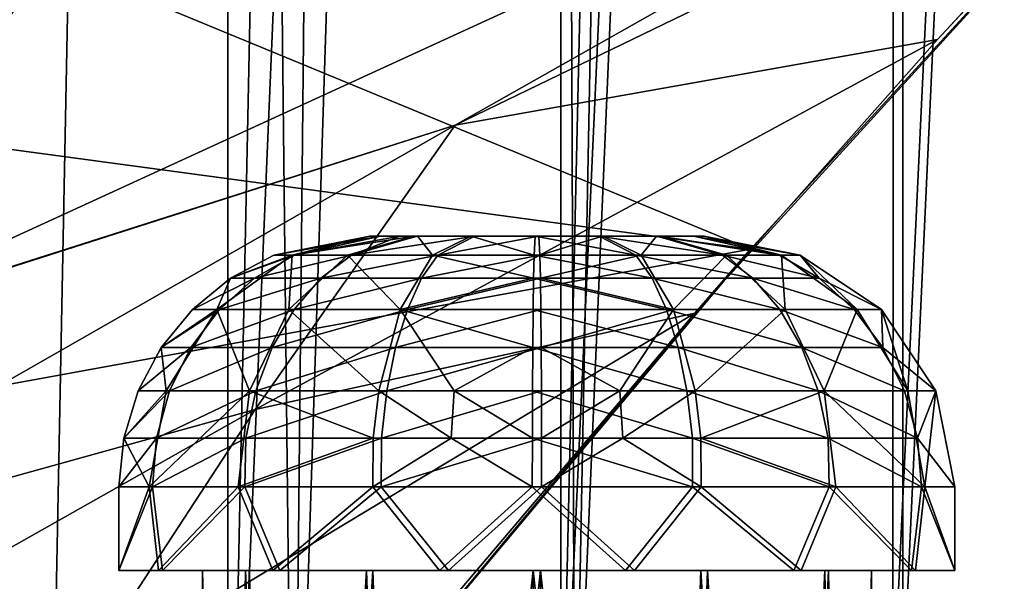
# Model space of a CAD drawing. Header units: metres. Extents: x 0 to 804, y -808 to 0.
# Tile 22 of 122: x 110 to 169, y -627 to -593. Entities that reach past the tile are written whole.
import ezdxf

# ---------------------------------------------------------------- set-up
doc = ezdxf.new("R2010")
doc.units = ezdxf.units.M

msp = doc.modelspace()

# ---------------------------------------------------------------- linework, layer by layer
at = {"layer": 'None'}
for points in [[(184.132217, -573.78418, 664.00946), (53.755638, -565.483093, 664.009766), (153.885971, -606.785217, 664.00946)], [(53.755638, -565.483093, 664.009766), (60.149559, -594.148743, 664.009888), (153.885971, -606.785217, 664.00946)], [(107.525017, -592.481323, 356.088593), (187.133133, -570.595032, 628.134583), (97.595505, -611.680237, 376.592346)], [(187.133133, -570.595032, 628.134583), (136.221786, -599.388184, 507.526215), (97.595505, -611.680237, 376.592346)], [(187.133133, -570.595032, 628.134583), (179.920029, -578.204956, 628.134583), (136.221786, -599.388184, 507.526215)], [(153.885971, -606.785217, 662.00946), (150.545959, -610.616943, 628.134583), (184.132217, -573.78418, 662.00946)], [(150.545959, -610.616943, 628.134583), (165.055908, -594.250488, 628.134583), (184.132217, -573.78418, 662.00946)], [(153.885971, -606.785217, 662.00946), (184.132217, -573.78418, 662.00946), (153.885971, -606.785217, 664.00946)], [(184.132217, -573.78418, 662.00946), (184.132217, -573.78418, 664.00946), (153.885971, -606.785217, 664.00946)], [(184.132217, -573.78418, 662.00946), (165.055908, -594.250488, 628.134583), (179.920029, -578.204956, 628.134583)], [(179.920029, -578.204956, 628.134583), (165.055908, -594.250488, 628.134583), (136.221786, -599.388184, 507.526215)], [(113.776207, -587.525269, 1969.645752), (101.814232, -586.324707, 1992.94165), (99.897362, -605.121521, 1962.589233)], [(43.653149, -588.275452, 1929.172119), (113.776207, -587.525269, 1969.645752), (50.04557, -600.650269, 1933.35791)], [(113.776207, -587.525269, 1969.645752), (99.897362, -605.121521, 1962.589233), (50.04557, -600.650269, 1933.35791)], [(153.885971, -606.785217, 664.00946), (60.149559, -594.148743, 664.009888), (68.206169, -622.391846, 664.009766)], [(136.221786, -599.388184, 507.526215), (165.055908, -594.250488, 628.134583), (124.25956, -616.376648, 518.881958)], [(165.055908, -594.250488, 628.134583), (150.545959, -610.616943, 628.134583), (124.25956, -616.376648, 518.881958)], [(136.221786, -599.388184, 507.526215), (89.626328, -625.987976, 393.497437), (97.5625, -611.736206, 376.655518)], [(124.25956, -616.376648, 518.881958), (89.626328, -625.987976, 393.497437), (136.221786, -599.388184, 507.526215)], [(97.595505, -611.680237, 376.592346), (136.221786, -599.388184, 507.526215), (97.5625, -611.736206, 376.655518)], [(68.206169, -622.391846, 664.009766), (125.118866, -641.141968, 664.00946), (153.885971, -606.785217, 664.00946)], [(125.118866, -641.141968, 662.00946), (153.885971, -606.785217, 662.00946), (125.118866, -641.141968, 664.00946)], [(153.885971, -606.785217, 662.00946), (153.885971, -606.785217, 664.00946), (125.118866, -641.141968, 664.00946)], [(153.885971, -606.785217, 662.00946), (125.118866, -641.141968, 662.00946), (150.545959, -610.616943, 628.134583)], [(124.25956, -616.376648, 518.881958), (150.545959, -610.616943, 628.134583), (113.400154, -632.995972, 530.953369)], [(150.545959, -610.616943, 628.134583), (136.397461, -627.296936, 628.134583), (113.400154, -632.995972, 530.953369)], [(125.118866, -641.141968, 662.00946), (136.397461, -627.296936, 628.134583), (150.545959, -610.616943, 628.134583)], [(113.400154, -632.995972, 530.953369), (82.903526, -639.716675, 411.269318), (124.25956, -616.376648, 518.881958)], [(82.903526, -639.716675, 411.269318), (89.626328, -625.987976, 393.497437), (124.25956, -616.376648, 518.881958)], [(87.910759, -650.118286, 664.009521), (125.118866, -641.141968, 664.00946), (68.206169, -622.391846, 664.009766)]]:
    msp.add_3dface(points, dxfattribs=at)
at = {"layer": 'None012311'}
for points in [[(78.546486, -118.575203, 117.953323), (402.01651, -605.043579, 109.461983), (725.485901, -118.575211, 117.953323)], [(84.22982, -682.522278, 108.109589), (355.943726, -624.124634, 109.128922), (78.546486, -118.575203, 117.953323)], [(355.943726, -624.124634, 109.128922), (367.6427, -614.846802, 109.290871), (78.546486, -118.575203, 117.953323)], [(78.546486, -118.575203, 117.953323), (367.6427, -614.846802, 109.290871), (378.033203, -609.617432, 109.382149)], [(378.033203, -609.617432, 109.382149), (390.160004, -606.131226, 109.443001), (78.546486, -118.575203, 117.953323)], [(390.160004, -606.131226, 109.443001), (402.01651, -605.043579, 109.461983), (78.546486, -118.575203, 117.953323)], [(377.245544, -607.575745, 106.417328), (366.514679, -612.976318, 106.323059), (76.834984, -120.582596, 114.917824)], [(366.514679, -612.976318, 106.323059), (354.430603, -622.559387, 106.155792), (76.834984, -120.582596, 114.917824)], [(76.834984, -120.582596, 114.917824), (354.430603, -622.559387, 106.155792), (82.481255, -680.857727, 105.138191)], [(76.834984, -120.582596, 114.917824), (727.197449, -120.582596, 114.917824), (402.01651, -602.851624, 106.499786)], [(402.01651, -602.851624, 106.499786), (389.77063, -603.975037, 106.480179), (76.834984, -120.582596, 114.917824)], [(389.77063, -603.975037, 106.480179), (377.245544, -607.575745, 106.417328), (76.834984, -120.582596, 114.917824)], [(354.430603, -622.559387, 106.155792), (344.84613, -634.641602, 105.944893), (82.481255, -680.857727, 105.138191)], [(346.66452, -635.821777, 108.924751), (355.943726, -624.124634, 109.128922), (84.22982, -682.522278, 108.109589)]]:
    msp.add_3dface(points, dxfattribs=at)
at = {"layer": 'None012312'}
for points in [[(111.536957, -164.363174, 2150.021729), (102.280708, -155.085602, 2143.837158), (95.76886, -682.554504, 2138.76123)], [(122.621124, -173.857254, 2152.86377), (104.085083, -673.795959, 2141.555664), (104.10688, -156.916733, 2141.571289)], [(111.536957, -164.363174, 2150.021729), (95.76886, -682.554504, 2138.76123), (121.220215, -172.415527, 2155.389404)], [(95.76886, -682.554504, 2138.76123), (111.601715, -666.464539, 2150.061035), (121.220215, -172.415527, 2155.389404)], [(121.220215, -172.415527, 2155.389404), (111.601715, -666.464539, 2150.061035), (126.5467, -653.800476, 2157.919189)], [(126.5467, -653.800476, 2157.919189), (131.319733, -179.260727, 2159.952393), (121.220215, -172.415527, 2155.389404)], [(122.620811, -656.609924, 2152.86377), (104.085083, -673.795959, 2141.555664), (122.621124, -173.857254, 2152.86377)], [(132.491928, -180.547226, 2157.323242), (122.620811, -656.609924, 2152.86377), (122.621124, -173.857254, 2152.86377)], [(141.615219, -184.790222, 2163.638184), (131.319733, -179.260727, 2159.952393), (126.5467, -653.800476, 2157.919189)], [(122.620811, -656.609924, 2152.86377), (132.491928, -180.547226, 2157.323242), (142.55423, -185.951401, 2160.925781)], [(143.372208, -642.614685, 2164.176758), (141.615219, -184.790222, 2163.638184), (126.5467, -653.800476, 2157.919189)], [(152.120087, -189.059952, 2166.484375), (141.615219, -184.790222, 2163.638184), (143.372208, -642.614685, 2164.176758)], [(142.532806, -642.578247, 2160.918945), (122.620811, -656.609924, 2152.86377), (142.55423, -185.951401, 2160.925781)], [(142.532806, -642.578247, 2160.918945), (142.55423, -185.951401, 2160.925781), (152.82312, -190.125153, 2163.708008)], [(162.59082, -192.029877, 2168.464111), (152.120087, -189.059952, 2166.484375), (143.372208, -642.614685, 2164.176758)], [(163.058655, -193.028183, 2165.643066), (142.532806, -642.578247, 2160.918945), (152.82312, -190.125153, 2163.708008)], [(162.59082, -192.029877, 2168.464111), (143.372208, -642.614685, 2164.176758), (162.383331, -634.318787, 2168.432861)], [(183.243256, -194.333832, 2170), (162.59082, -192.029877, 2168.464111), (162.383331, -634.318787, 2168.432861)], [(162.996735, -633.470398, 2165.633789), (142.532806, -642.578247, 2160.918945), (163.058655, -193.028183, 2165.643066)], [(183.243256, -195.279739, 2167.144043), (162.996735, -633.470398, 2165.633789), (163.058655, -193.028183, 2165.643066)], [(183.243256, -194.333832, 2170), (162.383331, -634.318787, 2168.432861), (172.663162, -631.933899, 2169.598633)], [(172.976517, -631.183716, 2166.757324), (162.996735, -633.470398, 2165.633789), (183.243256, -195.279739, 2167.144043)]]:
    msp.add_3dface(points, dxfattribs=at)
at = {"layer": 'None012325'}
for points in [[(131.108566, -606.007385, 1842.479126), (125.368996, -607.149109, 1842.542969), (131.753922, -606.007385, 1845.903809)], [(125.368996, -607.149109, 1842.542969), (126.610596, -607.149231, 1848.498047), (131.753922, -606.007385, 1845.903809)], [(125.368996, -607.149109, 1842.542969), (131.108566, -606.007385, 1842.479126), (126.477905, -607.149231, 1836.561646)], [(131.108566, -606.007385, 1842.479126), (133.765076, -606.007385, 1835.57959), (126.477905, -607.149231, 1836.561646)], [(126.477905, -607.149231, 1836.561646), (133.765076, -606.007385, 1835.57959), (129.771225, -607.149231, 1831.44751)], [(131.753922, -606.007385, 1845.903809), (126.610596, -607.149231, 1848.498047), (132.897934, -606.007385, 1848.077271)], [(126.610596, -607.149231, 1848.498047), (130.016785, -607.149231, 1853.53772), (132.897934, -606.007385, 1848.077271)], [(133.765076, -606.007385, 1835.57959), (133.95871, -606.007385, 1835.375977), (129.771225, -607.149231, 1831.44751)], [(129.771225, -607.149231, 1831.44751), (133.95871, -606.007385, 1835.375977), (134.865479, -607.149231, 1827.953369)], [(132.897934, -606.007385, 1848.077271), (130.016785, -607.149231, 1853.53772), (133.917801, -606.007385, 1849.317871)], [(130.016785, -607.149231, 1853.53772), (137.383942, -606.007385, 1851.648682), (133.917801, -606.007385, 1849.317871)], [(135.187454, -607.149231, 1856.917725), (137.383942, -606.007385, 1851.648682), (130.016785, -607.149231, 1853.53772)], [(131.753922, -606.007385, 1845.903809), (148.450821, -606.007385, 1849.156372), (131.108566, -606.007385, 1842.479126)], [(148.450821, -606.007385, 1849.156372), (151.10733, -606.007385, 1842.256836), (131.108566, -606.007385, 1842.479126)], [(131.108566, -606.007385, 1842.479126), (151.10733, -606.007385, 1842.256836), (150.461975, -606.007385, 1838.832153)], [(131.108566, -606.007385, 1842.479126), (150.461975, -606.007385, 1838.832153), (133.765076, -606.007385, 1835.57959)], [(131.753922, -606.007385, 1845.903809), (132.897934, -606.007385, 1848.077271), (148.450821, -606.007385, 1849.156372)], [(132.897934, -606.007385, 1848.077271), (133.917801, -606.007385, 1849.317871), (148.450821, -606.007385, 1849.156372)], [(150.461975, -606.007385, 1838.832153), (148.298096, -606.007385, 1835.417969), (133.765076, -606.007385, 1835.57959)], [(133.765076, -606.007385, 1835.57959), (148.298096, -606.007385, 1835.417969), (133.95871, -606.007385, 1835.375977)], [(148.450821, -606.007385, 1849.156372), (133.917801, -606.007385, 1849.317871), (148.257187, -606.007385, 1849.359985)], [(133.917801, -606.007385, 1849.317871), (145.037338, -606.007385, 1851.563599), (148.257187, -606.007385, 1849.359985)], [(133.917801, -606.007385, 1849.317871), (137.383942, -606.007385, 1851.648682), (145.037338, -606.007385, 1851.563599)], [(133.95871, -606.007385, 1835.375977), (137.178558, -606.007385, 1833.172363), (134.865479, -607.149231, 1827.953369)], [(148.298096, -606.007385, 1835.417969), (137.178558, -606.007385, 1833.172363), (133.95871, -606.007385, 1835.375977)], [(134.865479, -607.149231, 1827.953369), (137.178558, -606.007385, 1833.172363), (140.932983, -607.149231, 1826.628662)], [(141.282913, -607.149231, 1858.1073), (141.219101, -606.007385, 1852.36731), (135.187454, -607.149231, 1856.917725)], [(141.219101, -606.007385, 1852.36731), (137.383942, -606.007385, 1851.648682), (135.187454, -607.149231, 1856.917725)], [(137.178558, -606.007385, 1833.172363), (140.996796, -606.007385, 1832.36853), (140.932983, -607.149231, 1826.628662)], [(148.298096, -606.007385, 1835.417969), (144.831955, -606.007385, 1833.08728), (137.178558, -606.007385, 1833.172363)], [(144.831955, -606.007385, 1833.08728), (140.996796, -606.007385, 1832.36853), (137.178558, -606.007385, 1833.172363)], [(137.383942, -606.007385, 1851.648682), (141.219101, -606.007385, 1852.36731), (145.037338, -606.007385, 1851.563599)], [(140.932983, -607.149231, 1826.628662), (140.996796, -606.007385, 1832.36853), (147.028442, -607.149231, 1827.818237)], [(140.996796, -606.007385, 1832.36853), (144.831955, -606.007385, 1833.08728), (147.028442, -607.149231, 1827.818237)], [(145.037338, -606.007385, 1851.563599), (141.219101, -606.007385, 1852.36731), (141.282913, -607.149231, 1858.1073)], [(147.350418, -607.149231, 1856.782593), (145.037338, -606.007385, 1851.563599), (141.282913, -607.149231, 1858.1073)], [(147.028442, -607.149231, 1827.818237), (144.831955, -606.007385, 1833.08728), (152.199112, -607.149231, 1831.198242)], [(144.831955, -606.007385, 1833.08728), (148.298096, -606.007385, 1835.417969), (152.199112, -607.149231, 1831.198242)], [(148.257187, -606.007385, 1849.359985), (145.037338, -606.007385, 1851.563599), (147.350418, -607.149231, 1856.782593)], [(152.444672, -607.149231, 1853.28833), (148.257187, -606.007385, 1849.359985), (147.350418, -607.149231, 1856.782593)], [(148.450821, -606.007385, 1849.156372), (148.257187, -606.007385, 1849.359985), (152.444672, -607.149231, 1853.28833)], [(152.199112, -607.149231, 1831.198242), (148.298096, -606.007385, 1835.417969), (155.605301, -607.149231, 1836.237915)], [(148.298096, -606.007385, 1835.417969), (150.461975, -606.007385, 1838.832153), (155.605301, -607.149231, 1836.237915)], [(151.10733, -606.007385, 1842.256836), (148.450821, -606.007385, 1849.156372), (155.737991, -607.149231, 1848.174194)], [(155.737991, -607.149231, 1848.174194), (148.450821, -606.007385, 1849.156372), (152.444672, -607.149231, 1853.28833)], [(155.605301, -607.149231, 1836.237915), (150.461975, -606.007385, 1838.832153), (156.846893, -607.149109, 1842.192993)], [(150.461975, -606.007385, 1838.832153), (151.10733, -606.007385, 1842.256836), (156.846893, -607.149109, 1842.192993)], [(156.846893, -607.149109, 1842.192993), (151.10733, -606.007385, 1842.256836), (155.737991, -607.149231, 1848.174194)], [(121.954796, -610.400818, 1834.766602), (122.7743, -608.536194, 1842.571777), (126.477905, -607.149231, 1836.561646)], [(121.954796, -610.400818, 1834.766602), (126.477905, -607.149231, 1836.561646), (126.266296, -610.400818, 1828.071289)], [(125.368996, -607.149109, 1842.542969), (122.7743, -608.536194, 1842.571777), (126.610596, -607.149231, 1848.498047)], [(122.7743, -608.536194, 1842.571777), (125.368996, -607.149109, 1842.542969), (126.477905, -607.149231, 1836.561646)], [(122.7743, -608.536194, 1842.571777), (124.221123, -608.53656, 1849.508423), (126.610596, -607.149231, 1848.498047)], [(126.610596, -607.149231, 1848.498047), (124.221123, -608.53656, 1849.508423), (130.016785, -607.149231, 1853.53772)], [(124.221123, -608.53656, 1849.508423), (128.188721, -608.53656, 1855.378784), (130.016785, -607.149231, 1853.53772)], [(126.477905, -607.149231, 1836.561646), (129.771225, -607.149231, 1831.44751), (126.266296, -610.400818, 1828.071289)], [(126.266296, -610.400818, 1828.071289), (129.771225, -607.149231, 1831.44751), (132.935516, -610.400818, 1823.496948)], [(130.016785, -607.149231, 1853.53772), (128.188721, -608.53656, 1855.378784), (135.187454, -607.149231, 1856.917725)], [(128.188721, -608.53656, 1855.378784), (134.211624, -608.53656, 1859.315918), (135.187454, -607.149231, 1856.917725)], [(129.771225, -607.149231, 1831.44751), (134.865479, -607.149231, 1827.953369), (132.935516, -610.400818, 1823.496948)], [(132.935516, -610.400818, 1823.496948), (134.865479, -607.149231, 1827.953369), (140.904144, -608.53656, 1824.034546)], [(135.187454, -607.149231, 1856.917725), (134.211624, -608.53656, 1859.315918), (141.282913, -607.149231, 1858.1073)], [(134.211624, -608.53656, 1859.315918), (141.311752, -608.53656, 1860.701416), (141.282913, -607.149231, 1858.1073)], [(140.904144, -608.53656, 1824.034546), (134.865479, -607.149231, 1827.953369), (140.932983, -607.149231, 1826.628662)], [(140.904144, -608.53656, 1824.034546), (140.932983, -607.149231, 1826.628662), (148.004272, -608.53656, 1825.420044)], [(148.004272, -608.53656, 1825.420044), (140.932983, -607.149231, 1826.628662), (147.028442, -607.149231, 1827.818237)], [(141.282913, -607.149231, 1858.1073), (141.311752, -608.53656, 1860.701416), (147.350418, -607.149231, 1856.782593)], [(141.311752, -608.53656, 1860.701416), (149.28038, -610.400818, 1861.239014), (147.350418, -607.149231, 1856.782593)], [(154.027176, -608.53656, 1829.357178), (148.004272, -608.53656, 1825.420044), (147.028442, -607.149231, 1827.818237)], [(152.199112, -607.149231, 1831.198242), (154.027176, -608.53656, 1829.357178), (147.028442, -607.149231, 1827.818237)], [(147.350418, -607.149231, 1856.782593), (149.28038, -610.400818, 1861.239014), (152.444672, -607.149231, 1853.28833)], [(149.28038, -610.400818, 1861.239014), (155.9496, -610.400818, 1856.664673), (152.444672, -607.149231, 1853.28833)], [(155.605301, -607.149231, 1836.237915), (157.994781, -608.53656, 1835.227539), (152.199112, -607.149231, 1831.198242)], [(157.994781, -608.53656, 1835.227539), (154.027176, -608.53656, 1829.357178), (152.199112, -607.149231, 1831.198242)], [(152.444672, -607.149231, 1853.28833), (155.9496, -610.400818, 1856.664673), (155.737991, -607.149231, 1848.174194)], [(155.605301, -607.149231, 1836.237915), (156.846893, -607.149109, 1842.192993), (157.994781, -608.53656, 1835.227539)], [(155.737991, -607.149231, 1848.174194), (160.261093, -610.400818, 1849.96936), (156.846893, -607.149109, 1842.192993)], [(155.9496, -610.400818, 1856.664673), (160.261093, -610.400818, 1849.96936), (155.737991, -607.149231, 1848.174194)], [(160.261093, -610.400818, 1849.96936), (161.713272, -610.400818, 1842.138916), (156.846893, -607.149109, 1842.192993)], [(156.846893, -607.149109, 1842.192993), (161.713272, -610.400818, 1842.138916), (157.994781, -608.53656, 1835.227539)], [(122.7743, -608.536194, 1842.571777), (120.502617, -610.400818, 1842.597046), (124.221123, -608.53656, 1849.508423)], [(120.502617, -610.400818, 1842.597046), (122.7743, -608.536194, 1842.571777), (121.954796, -610.400818, 1834.766602)], [(120.502617, -610.400818, 1842.597046), (122.12851, -610.400818, 1850.393188), (124.221123, -608.53656, 1849.508423)], [(124.221123, -608.53656, 1849.508423), (122.12851, -610.400818, 1850.393188), (128.188721, -608.53656, 1855.378784)], [(122.12851, -610.400818, 1850.393188), (126.587784, -610.400818, 1856.990967), (128.188721, -608.53656, 1855.378784)], [(128.188721, -608.53656, 1855.378784), (126.587784, -610.400818, 1856.990967), (134.211624, -608.53656, 1859.315918)], [(126.587784, -610.400818, 1856.990967), (133.35704, -610.400818, 1861.416016), (134.211624, -608.53656, 1859.315918)], [(140.878891, -610.400818, 1821.762695), (132.935516, -610.400818, 1823.496948), (140.904144, -608.53656, 1824.034546)], [(134.211624, -608.53656, 1859.315918), (133.35704, -610.400818, 1861.416016), (141.311752, -608.53656, 1860.701416)], [(133.35704, -610.400818, 1861.416016), (141.337006, -610.400818, 1862.973267), (141.311752, -608.53656, 1860.701416)], [(140.878891, -610.400818, 1821.762695), (140.904144, -608.53656, 1824.034546), (148.858856, -610.400818, 1823.319946)], [(140.904144, -608.53656, 1824.034546), (148.004272, -608.53656, 1825.420044), (148.858856, -610.400818, 1823.319946)], [(141.311752, -608.53656, 1860.701416), (141.337006, -610.400818, 1862.973267), (149.28038, -610.400818, 1861.239014)], [(148.858856, -610.400818, 1823.319946), (148.004272, -608.53656, 1825.420044), (155.628113, -610.400818, 1827.744873)], [(148.004272, -608.53656, 1825.420044), (154.027176, -608.53656, 1829.357178), (155.628113, -610.400818, 1827.744873)], [(155.628113, -610.400818, 1827.744873), (154.027176, -608.53656, 1829.357178), (160.087387, -610.400818, 1834.342651)], [(154.027176, -608.53656, 1829.357178), (157.994781, -608.53656, 1835.227539), (160.087387, -610.400818, 1834.342651)], [(157.994781, -608.53656, 1835.227539), (161.713272, -610.400818, 1842.138916), (160.087387, -610.400818, 1834.342651)], [(120.502617, -610.400818, 1842.597046), (118.638115, -612.672607, 1842.617798), (122.12851, -610.400818, 1850.393188)], [(118.638115, -612.672607, 1842.617798), (120.411491, -612.672852, 1851.119263), (122.12851, -610.400818, 1850.393188)], [(118.638115, -612.672607, 1842.617798), (121.954796, -610.400818, 1834.766602), (118.932556, -615.267151, 1833.567139)], [(118.638115, -612.672607, 1842.617798), (120.502617, -610.400818, 1842.597046), (121.954796, -610.400818, 1834.766602)], [(118.932556, -615.267151, 1833.567139), (121.954796, -610.400818, 1834.766602), (123.924377, -615.267151, 1825.81543)], [(122.12851, -610.400818, 1850.393188), (120.411491, -612.672852, 1851.119263), (126.587784, -610.400818, 1856.990967)], [(120.411491, -612.672852, 1851.119263), (125.274178, -612.672852, 1858.313965), (126.587784, -610.400818, 1856.990967)], [(121.954796, -610.400818, 1834.766602), (126.266296, -610.400818, 1828.071289), (123.924377, -615.267151, 1825.81543)], [(123.924377, -615.267151, 1825.81543), (126.266296, -610.400818, 1828.071289), (131.64595, -615.267151, 1820.519165)], [(126.587784, -610.400818, 1856.990967), (125.274178, -612.672852, 1858.313965), (133.35704, -610.400818, 1861.416016)], [(125.274178, -612.672852, 1858.313965), (132.655838, -612.672852, 1863.139282), (133.35704, -610.400818, 1861.416016)], [(126.266296, -610.400818, 1828.071289), (132.935516, -610.400818, 1823.496948), (131.64595, -615.267151, 1820.519165)], [(132.935516, -610.400818, 1823.496948), (136.149323, -615.267151, 1819.055664), (131.64595, -615.267151, 1820.519165)], [(133.35704, -610.400818, 1861.416016), (132.655838, -612.672852, 1863.139282), (141.337006, -610.400818, 1862.973267)], [(132.655838, -612.672852, 1863.139282), (141.357727, -612.672852, 1864.837402), (141.337006, -610.400818, 1862.973267)], [(140.878891, -610.400818, 1821.762695), (140.85817, -612.672852, 1819.89856), (132.935516, -610.400818, 1823.496948)], [(140.85817, -612.672852, 1819.89856), (136.149323, -615.267151, 1819.055664), (132.935516, -610.400818, 1823.496948)], [(149.560059, -612.672852, 1821.59668), (140.85817, -612.672852, 1819.89856), (140.878891, -610.400818, 1821.762695)], [(148.858856, -610.400818, 1823.319946), (149.560059, -612.672852, 1821.59668), (140.878891, -610.400818, 1821.762695)], [(141.337006, -610.400818, 1862.973267), (141.357727, -612.672852, 1864.837402), (149.28038, -610.400818, 1861.239014)], [(149.28038, -610.400818, 1861.239014), (141.357727, -612.672852, 1864.837402), (146.066574, -615.267151, 1865.680298)], [(146.066574, -615.267151, 1865.680298), (150.569946, -615.267151, 1864.216797), (149.28038, -610.400818, 1861.239014)], [(155.628113, -610.400818, 1827.744873), (156.941711, -612.672852, 1826.421997), (148.858856, -610.400818, 1823.319946)], [(156.941711, -612.672852, 1826.421997), (149.560059, -612.672852, 1821.59668), (148.858856, -610.400818, 1823.319946)], [(150.569946, -615.267151, 1864.216797), (155.9496, -610.400818, 1856.664673), (149.28038, -610.400818, 1861.239014)], [(150.569946, -615.267151, 1864.216797), (158.291519, -615.267151, 1858.920532), (155.9496, -610.400818, 1856.664673)], [(160.087387, -610.400818, 1834.342651), (161.804413, -612.672852, 1833.616699), (155.628113, -610.400818, 1827.744873)], [(161.804413, -612.672852, 1833.616699), (156.941711, -612.672852, 1826.421997), (155.628113, -610.400818, 1827.744873)], [(158.291519, -615.267151, 1858.920532), (160.261093, -610.400818, 1849.96936), (155.9496, -610.400818, 1856.664673)], [(158.291519, -615.267151, 1858.920532), (163.28334, -615.267151, 1851.168823), (160.261093, -610.400818, 1849.96936)], [(161.713272, -610.400818, 1842.138916), (161.804413, -612.672852, 1833.616699), (160.087387, -610.400818, 1834.342651)], [(163.28334, -615.267151, 1851.168823), (161.713272, -610.400818, 1842.138916), (160.261093, -610.400818, 1849.96936)], [(164.964798, -615.267517, 1842.102783), (161.713272, -610.400818, 1842.138916), (163.28334, -615.267151, 1851.168823)], [(161.713272, -610.400818, 1842.138916), (164.964798, -615.267517, 1842.102783), (161.804413, -612.672852, 1833.616699)], [(118.638115, -612.672607, 1842.617798), (117.251091, -615.267517, 1842.633179), (120.411491, -612.672852, 1851.119263)], [(117.251091, -615.267517, 1842.633179), (118.638115, -612.672607, 1842.617798), (118.932556, -615.267151, 1833.567139)], [(117.251091, -615.267517, 1842.633179), (119.133675, -615.267151, 1851.659546), (120.411491, -612.672852, 1851.119263)], [(120.411491, -612.672852, 1851.119263), (119.133675, -615.267151, 1851.659546), (125.274178, -612.672852, 1858.313965)], [(119.133675, -615.267151, 1851.659546), (124.296593, -615.267151, 1859.298462), (125.274178, -612.672852, 1858.313965)], [(125.274178, -612.672852, 1858.313965), (124.296593, -615.267151, 1859.298462), (132.655838, -612.672852, 1863.139282)], [(124.296593, -615.267151, 1859.298462), (132.133987, -615.267151, 1864.421753), (132.655838, -612.672852, 1863.139282)], [(132.655838, -612.672852, 1863.139282), (132.133987, -615.267151, 1864.421753), (141.357727, -612.672852, 1864.837402)], [(132.133987, -615.267151, 1864.421753), (141.373154, -615.267151, 1866.224731), (141.357727, -612.672852, 1864.837402)], [(140.85817, -612.672852, 1819.89856), (140.842743, -615.267151, 1818.51123), (136.149323, -615.267151, 1819.055664)], [(150.081909, -615.267151, 1820.314209), (140.842743, -615.267151, 1818.51123), (140.85817, -612.672852, 1819.89856)], [(149.560059, -612.672852, 1821.59668), (150.081909, -615.267151, 1820.314209), (140.85817, -612.672852, 1819.89856)], [(141.357727, -612.672852, 1864.837402), (141.373154, -615.267151, 1866.224731), (146.066574, -615.267151, 1865.680298)], [(156.941711, -612.672852, 1826.421997), (157.919312, -615.267151, 1825.4375), (149.560059, -612.672852, 1821.59668)], [(157.919312, -615.267151, 1825.4375), (150.081909, -615.267151, 1820.314209), (149.560059, -612.672852, 1821.59668)], [(161.804413, -612.672852, 1833.616699), (163.082214, -615.267151, 1833.076416), (156.941711, -612.672852, 1826.421997)], [(163.082214, -615.267151, 1833.076416), (157.919312, -615.267151, 1825.4375), (156.941711, -612.672852, 1826.421997)], [(164.964798, -615.267517, 1842.102783), (163.082214, -615.267151, 1833.076416), (161.804413, -612.672852, 1833.616699)], [(117.251091, -615.267517, 1842.633179), (116.396568, -618.086731, 1842.6427), (119.133675, -615.267151, 1851.659546)], [(116.396568, -618.086731, 1842.6427), (118.348289, -618.087097, 1851.991699), (119.133675, -615.267151, 1851.659546)], [(117.906044, -621.007385, 1833.058228), (116.396568, -618.086731, 1842.6427), (118.932556, -615.267151, 1833.567139)], [(118.932556, -615.267151, 1833.567139), (116.396568, -618.086731, 1842.6427), (117.251091, -615.267517, 1842.633179)], [(123.234871, -621.007385, 1824.887939), (117.906044, -621.007385, 1833.058228), (123.924377, -615.267151, 1825.81543)], [(123.924377, -615.267151, 1825.81543), (117.906044, -621.007385, 1833.058228), (118.932556, -615.267151, 1833.567139)], [(119.133675, -615.267151, 1851.659546), (118.348289, -618.087097, 1851.991699), (124.296593, -615.267151, 1859.298462)], [(118.348289, -618.087097, 1851.991699), (123.695732, -618.087097, 1859.903564), (124.296593, -615.267151, 1859.298462)], [(131.30777, -618.087097, 1819.738281), (123.234871, -621.007385, 1824.887939), (123.924377, -615.267151, 1825.81543)], [(124.296593, -615.267151, 1859.298462), (123.695732, -618.087097, 1859.903564), (132.133987, -615.267151, 1864.421753)], [(123.695732, -618.087097, 1859.903564), (131.813248, -618.087097, 1865.209961), (132.133987, -615.267151, 1864.421753)], [(123.924377, -615.267151, 1825.81543), (131.64595, -615.267151, 1820.519165), (131.30777, -618.087097, 1819.738281)], [(131.64595, -615.267151, 1820.519165), (135.972092, -618.087097, 1818.222412), (131.30777, -618.087097, 1819.738281)], [(136.149323, -615.267151, 1819.055664), (135.972092, -618.087097, 1818.222412), (131.64595, -615.267151, 1820.519165)], [(141.373154, -615.267151, 1866.224731), (131.813248, -618.087097, 1865.209961), (141.382629, -618.087097, 1867.077393)], [(132.133987, -615.267151, 1864.421753), (131.813248, -618.087097, 1865.209961), (141.373154, -615.267151, 1866.224731)], [(136.149323, -615.267151, 1819.055664), (140.833267, -618.087097, 1817.658569), (135.972092, -618.087097, 1818.222412)], [(140.842743, -615.267151, 1818.51123), (140.833267, -618.087097, 1817.658569), (136.149323, -615.267151, 1819.055664)], [(140.833267, -618.087097, 1817.658569), (140.842743, -615.267151, 1818.51123), (150.402649, -618.087097, 1819.526001)], [(140.842743, -615.267151, 1818.51123), (150.081909, -615.267151, 1820.314209), (150.402649, -618.087097, 1819.526001)], [(146.066574, -615.267151, 1865.680298), (141.373154, -615.267151, 1866.224731), (141.382629, -618.087097, 1867.077393)], [(141.382629, -618.087097, 1867.077393), (146.243805, -618.087097, 1866.513428), (146.066574, -615.267151, 1865.680298)], [(146.243805, -618.087097, 1866.513428), (150.569946, -615.267151, 1864.216797), (146.066574, -615.267151, 1865.680298)], [(146.243805, -618.087097, 1866.513428), (150.908127, -618.087097, 1864.997681), (150.569946, -615.267151, 1864.216797)], [(150.402649, -618.087097, 1819.526001), (150.081909, -615.267151, 1820.314209), (158.520157, -618.087097, 1824.832397)], [(150.081909, -615.267151, 1820.314209), (157.919312, -615.267151, 1825.4375), (158.520157, -618.087097, 1824.832397)], [(150.908127, -618.087097, 1864.997681), (158.291519, -615.267151, 1858.920532), (150.569946, -615.267151, 1864.216797)], [(158.981033, -621.007385, 1859.848022), (158.291519, -615.267151, 1858.920532), (150.908127, -618.087097, 1864.997681)], [(158.520157, -618.087097, 1824.832397), (157.919312, -615.267151, 1825.4375), (163.867615, -618.087097, 1832.744263)], [(157.919312, -615.267151, 1825.4375), (163.082214, -615.267151, 1833.076416), (163.867615, -618.087097, 1832.744263)], [(158.981033, -621.007385, 1859.848022), (164.30986, -621.007385, 1851.677734), (158.291519, -615.267151, 1858.920532)], [(164.30986, -621.007385, 1851.677734), (163.28334, -615.267151, 1851.168823), (158.291519, -615.267151, 1858.920532)], [(163.082214, -615.267151, 1833.076416), (164.964798, -615.267517, 1842.102783), (163.867615, -618.087097, 1832.744263)], [(164.964798, -615.267517, 1842.102783), (163.28334, -615.267151, 1851.168823), (164.30986, -621.007385, 1851.677734)], [(164.964798, -615.267517, 1842.102783), (166.1064, -621.007385, 1842.090088), (163.867615, -618.087097, 1832.744263)], [(166.1064, -621.007385, 1842.090088), (164.964798, -615.267517, 1842.102783), (164.30986, -621.007385, 1851.677734)], [(116.396568, -618.086731, 1842.6427), (116.109489, -621.007385, 1842.645874), (118.348289, -618.087097, 1851.991699)], [(117.906044, -621.007385, 1833.058228), (116.109489, -621.007385, 1842.645874), (116.396568, -618.086731, 1842.6427)], [(116.109489, -621.007385, 1842.645874), (118.118729, -621.007385, 1852.191162), (118.348289, -618.087097, 1851.991699)], [(118.348289, -618.087097, 1851.991699), (118.118729, -621.007385, 1852.191162), (123.695732, -618.087097, 1859.903564)], [(118.118729, -621.007385, 1852.191162), (123.627869, -621.007385, 1860.241089), (123.695732, -618.087097, 1859.903564)], [(131.30777, -618.087097, 1819.738281), (131.284714, -621.007385, 1819.378784), (123.234871, -621.007385, 1824.887939)], [(131.813248, -618.087097, 1865.209961), (123.627869, -621.007385, 1860.241089), (131.798187, -621.007385, 1865.569824)], [(123.695732, -618.087097, 1859.903564), (123.627869, -621.007385, 1860.241089), (131.813248, -618.087097, 1865.209961)], [(135.972092, -618.087097, 1818.222412), (131.284714, -621.007385, 1819.378784), (131.30777, -618.087097, 1819.738281)], [(135.972092, -618.087097, 1818.222412), (140.830048, -621.007385, 1817.369507), (131.284714, -621.007385, 1819.378784)], [(141.382629, -618.087097, 1867.077393), (131.813248, -618.087097, 1865.209961), (131.798187, -621.007385, 1865.569824)], [(131.798187, -621.007385, 1865.569824), (141.385849, -621.007385, 1867.366455), (141.382629, -618.087097, 1867.077393)], [(140.833267, -618.087097, 1817.658569), (140.830048, -621.007385, 1817.369507), (135.972092, -618.087097, 1818.222412)], [(150.417709, -621.007385, 1819.166016), (140.830048, -621.007385, 1817.369507), (140.833267, -618.087097, 1817.658569)], [(150.402649, -618.087097, 1819.526001), (150.417709, -621.007385, 1819.166016), (140.833267, -618.087097, 1817.658569)], [(141.385849, -621.007385, 1867.366455), (146.243805, -618.087097, 1866.513428), (141.382629, -618.087097, 1867.077393)], [(141.385849, -621.007385, 1867.366455), (150.931183, -621.007385, 1865.357178), (146.243805, -618.087097, 1866.513428)], [(150.931183, -621.007385, 1865.357178), (150.908127, -618.087097, 1864.997681), (146.243805, -618.087097, 1866.513428)], [(158.520157, -618.087097, 1824.832397), (158.588028, -621.007385, 1824.494873), (150.402649, -618.087097, 1819.526001)], [(158.588028, -621.007385, 1824.494873), (150.417709, -621.007385, 1819.166016), (150.402649, -618.087097, 1819.526001)], [(150.931183, -621.007385, 1865.357178), (158.981033, -621.007385, 1859.848022), (150.908127, -618.087097, 1864.997681)], [(163.867615, -618.087097, 1832.744263), (164.097168, -621.007385, 1832.544678), (158.520157, -618.087097, 1824.832397)], [(164.097168, -621.007385, 1832.544678), (158.588028, -621.007385, 1824.494873), (158.520157, -618.087097, 1824.832397)], [(163.867615, -618.087097, 1832.744263), (166.1064, -621.007385, 1842.090088), (164.097168, -621.007385, 1832.544678)], [(116.109489, -621.007385, 1842.645874), (117.906044, -621.007385, 1833.058228), (116.109489, -626.007385, 1842.645874)], [(117.906044, -621.007385, 1833.058228), (118.464546, -626.007385, 1831.771973), (116.109489, -626.007385, 1842.645874)], [(116.109489, -621.007385, 1842.645874), (116.109489, -626.007385, 1842.645874), (118.118729, -621.007385, 1852.191162)], [(116.109489, -626.007385, 1842.645874), (118.705688, -626.007385, 1853.464722), (118.118729, -621.007385, 1852.191162)], [(117.906044, -621.007385, 1833.058228), (123.234871, -621.007385, 1824.887939), (118.464546, -626.007385, 1831.771973)], [(118.118729, -621.007385, 1852.191162), (118.705688, -626.007385, 1853.464722), (123.627869, -621.007385, 1860.241089)], [(123.234871, -621.007385, 1824.887939), (125.304398, -626.007385, 1822.996704), (118.464546, -626.007385, 1831.771973)], [(118.705688, -626.007385, 1853.464722), (125.73893, -626.007385, 1862.085815), (123.627869, -621.007385, 1860.241089)], [(123.234871, -621.007385, 1824.887939), (131.284714, -621.007385, 1819.378784), (125.304398, -626.007385, 1822.996704)], [(123.627869, -621.007385, 1860.241089), (125.73893, -626.007385, 1862.085815), (131.798187, -621.007385, 1865.569824)], [(131.284714, -621.007385, 1819.378784), (135.274338, -626.007385, 1818.058105), (125.304398, -626.007385, 1822.996704)], [(125.73893, -626.007385, 1862.085815), (135.816193, -626.007385, 1866.801514), (131.798187, -621.007385, 1865.569824)], [(131.284714, -621.007385, 1819.378784), (140.830048, -621.007385, 1817.369507), (135.274338, -626.007385, 1818.058105)], [(131.798187, -621.007385, 1865.569824), (135.816193, -626.007385, 1866.801514), (141.385849, -621.007385, 1867.366455)], [(140.830048, -621.007385, 1817.369507), (146.399704, -626.007385, 1817.934448), (135.274338, -626.007385, 1818.058105)], [(135.816193, -626.007385, 1866.801514), (146.941559, -626.007385, 1866.677856), (141.385849, -621.007385, 1867.366455)], [(140.830048, -621.007385, 1817.369507), (150.417709, -621.007385, 1819.166016), (146.399704, -626.007385, 1817.934448)], [(141.385849, -621.007385, 1867.366455), (146.941559, -626.007385, 1866.677856), (150.931183, -621.007385, 1865.357178)], [(150.417709, -621.007385, 1819.166016), (156.476959, -626.007385, 1822.650146), (146.399704, -626.007385, 1817.934448)], [(146.941559, -626.007385, 1866.677856), (156.911499, -626.007385, 1861.739258), (150.931183, -621.007385, 1865.357178)], [(150.417709, -621.007385, 1819.166016), (158.588028, -621.007385, 1824.494873), (156.476959, -626.007385, 1822.650146)], [(150.931183, -621.007385, 1865.357178), (156.911499, -626.007385, 1861.739258), (158.981033, -621.007385, 1859.848022)], [(158.588028, -621.007385, 1824.494873), (163.510208, -626.007385, 1831.271118), (156.476959, -626.007385, 1822.650146)], [(156.911499, -626.007385, 1861.739258), (163.751358, -626.007385, 1852.963989), (158.981033, -621.007385, 1859.848022)], [(158.588028, -621.007385, 1824.494873), (164.097168, -621.007385, 1832.544678), (163.510208, -626.007385, 1831.271118)], [(158.981033, -621.007385, 1859.848022), (163.751358, -626.007385, 1852.963989), (164.30986, -621.007385, 1851.677734)], [(164.097168, -621.007385, 1832.544678), (166.1064, -626.007385, 1842.090088), (163.510208, -626.007385, 1831.271118)], [(163.751358, -626.007385, 1852.963989), (166.1064, -626.007385, 1842.090088), (164.30986, -621.007385, 1851.677734)], [(164.097168, -621.007385, 1832.544678), (166.1064, -621.007385, 1842.090088), (166.1064, -626.007385, 1842.090088)], [(164.30986, -621.007385, 1851.677734), (166.1064, -626.007385, 1842.090088), (166.1064, -621.007385, 1842.090088)], [(118.705688, -626.007385, 1853.464722), (116.109489, -626.007385, 1842.645874), (121.109184, -626.007385, 1842.590332)], [(116.109489, -626.007385, 1842.645874), (118.464546, -626.007385, 1831.771973), (121.109184, -626.007385, 1842.590332)], [(121.109184, -626.007385, 1842.590332), (118.464546, -626.007385, 1831.771973), (123.677353, -626.007385, 1832.561157)], [(118.464546, -626.007385, 1831.771973), (125.304398, -626.007385, 1822.996704), (123.677353, -626.007385, 1832.561157)], [(125.73893, -626.007385, 1862.085815), (118.705688, -626.007385, 1853.464722), (123.899666, -626.007385, 1852.559937)], [(123.899666, -626.007385, 1852.559937), (118.705688, -626.007385, 1853.464722), (121.109184, -626.007385, 1842.590332)], [(121.109184, -696.509949, 1842.590332), (122.716721, -696.509949, 1850.22644), (121.109184, -626.007385, 1842.590332)], [(122.716721, -696.509949, 1850.22644), (123.899666, -626.007385, 1852.559937), (121.109184, -626.007385, 1842.590332)], [(121.109184, -696.509949, 1842.590332), (121.109184, -626.007385, 1842.590332), (122.54644, -696.509949, 1834.920166)], [(121.109184, -626.007385, 1842.590332), (123.677353, -626.007385, 1832.561157), (122.54644, -696.509949, 1834.920166)], [(122.54644, -696.509949, 1834.920166), (123.677353, -626.007385, 1832.561157), (126.809517, -696.509949, 1828.383911)], [(122.716721, -696.509949, 1850.22644), (127.123978, -696.509949, 1856.666382), (123.899666, -626.007385, 1852.559937)], [(123.677353, -626.007385, 1832.561157), (125.304398, -626.007385, 1822.996704), (130.916031, -626.007385, 1825.159668)], [(123.677353, -626.007385, 1832.561157), (130.916031, -626.007385, 1825.159668), (126.809517, -696.509949, 1828.383911)], [(131.301102, -626.007385, 1859.798584), (125.73893, -626.007385, 1862.085815), (123.899666, -626.007385, 1852.559937)], [(127.123978, -696.509949, 1856.666382), (131.301102, -626.007385, 1859.798584), (123.899666, -626.007385, 1852.559937)], [(125.304398, -626.007385, 1822.996704), (135.274338, -626.007385, 1818.058105), (130.916031, -626.007385, 1825.159668)], [(135.816193, -626.007385, 1866.801514), (125.73893, -626.007385, 1862.085815), (131.301102, -626.007385, 1859.798584)], [(126.809517, -696.509949, 1828.383911), (130.916031, -626.007385, 1825.159668), (133.249374, -696.509949, 1823.976563)], [(127.123978, -696.509949, 1856.666382), (133.660187, -696.509949, 1860.929443), (131.301102, -626.007385, 1859.798584)], [(130.916031, -626.007385, 1825.159668), (135.274338, -626.007385, 1818.058105), (140.885635, -626.007385, 1822.369263)], [(130.916031, -626.007385, 1825.159668), (140.885635, -626.007385, 1822.369263), (133.249374, -696.509949, 1823.976563)], [(141.330261, -626.007385, 1862.366699), (135.816193, -626.007385, 1866.801514), (131.301102, -626.007385, 1859.798584)], [(133.660187, -696.509949, 1860.929443), (141.330261, -626.007385, 1862.366699), (131.301102, -626.007385, 1859.798584)], [(133.249374, -696.509949, 1823.976563), (140.885635, -626.007385, 1822.369263), (140.885635, -696.509949, 1822.369263)], [(133.660187, -696.509949, 1860.929443), (141.330276, -696.509949, 1862.366699), (141.330261, -626.007385, 1862.366699)], [(135.274338, -626.007385, 1818.058105), (146.399704, -626.007385, 1817.934448), (140.885635, -626.007385, 1822.369263)], [(146.941559, -626.007385, 1866.677856), (135.816193, -626.007385, 1866.801514), (141.330261, -626.007385, 1862.366699)], [(140.885635, -626.007385, 1822.369263), (146.399704, -626.007385, 1817.934448), (150.914795, -626.007385, 1824.937378)], [(140.885635, -626.007385, 1822.369263), (148.55574, -696.509949, 1823.806519), (140.885635, -696.509949, 1822.369263)], [(140.885635, -626.007385, 1822.369263), (150.914795, -626.007385, 1824.937378), (148.55574, -696.509949, 1823.806519)], [(151.299866, -626.007385, 1859.576294), (146.941559, -626.007385, 1866.677856), (141.330261, -626.007385, 1862.366699)], [(141.330276, -696.509949, 1862.366699), (148.966507, -696.509949, 1860.759277), (141.330261, -626.007385, 1862.366699)], [(141.330261, -626.007385, 1862.366699), (148.966507, -696.509949, 1860.759277), (151.299866, -626.007385, 1859.576294)], [(146.399704, -626.007385, 1817.934448), (156.476959, -626.007385, 1822.650146), (150.914795, -626.007385, 1824.937378)], [(156.911499, -626.007385, 1861.739258), (146.941559, -626.007385, 1866.677856), (151.299866, -626.007385, 1859.576294)], [(150.914795, -626.007385, 1824.937378), (155.09198, -696.509949, 1828.06958), (148.55574, -696.509949, 1823.806519)], [(148.966507, -696.509949, 1860.759277), (155.406372, -696.509949, 1856.351929), (151.299866, -626.007385, 1859.576294)], [(150.914795, -626.007385, 1824.937378), (156.476959, -626.007385, 1822.650146), (158.316223, -626.007385, 1832.176025)], [(150.914795, -626.007385, 1824.937378), (158.316223, -626.007385, 1832.176025), (155.09198, -696.509949, 1828.06958)], [(158.538544, -626.007385, 1852.174805), (156.911499, -626.007385, 1861.739258), (151.299866, -626.007385, 1859.576294)], [(151.299866, -626.007385, 1859.576294), (155.406372, -696.509949, 1856.351929), (158.538544, -626.007385, 1852.174805)], [(158.316223, -626.007385, 1832.176025), (159.499283, -696.509949, 1834.509399), (155.09198, -696.509949, 1828.06958)], [(155.406372, -696.509949, 1856.351929), (159.669418, -696.509949, 1849.815796), (158.538544, -626.007385, 1852.174805)], [(156.476959, -626.007385, 1822.650146), (163.510208, -626.007385, 1831.271118), (158.316223, -626.007385, 1832.176025)], [(163.751358, -626.007385, 1852.963989), (156.911499, -626.007385, 1861.739258), (158.538544, -626.007385, 1852.174805)], [(158.316223, -626.007385, 1832.176025), (163.510208, -626.007385, 1831.271118), (161.10672, -626.007385, 1842.14563)], [(158.316223, -626.007385, 1832.176025), (161.10672, -626.007385, 1842.14563), (159.499283, -696.509949, 1834.509399)], [(161.10672, -626.007385, 1842.14563), (163.751358, -626.007385, 1852.963989), (158.538544, -626.007385, 1852.174805)], [(158.538544, -626.007385, 1852.174805), (159.669418, -696.509949, 1849.815796), (161.10672, -626.007385, 1842.14563)], [(161.10672, -626.007385, 1842.14563), (161.10672, -696.509949, 1842.14563), (159.499283, -696.509949, 1834.509399)], [(159.669418, -696.509949, 1849.815796), (161.10672, -696.509949, 1842.14563), (161.10672, -626.007385, 1842.14563)], [(163.510208, -626.007385, 1831.271118), (166.1064, -626.007385, 1842.090088), (161.10672, -626.007385, 1842.14563)], [(161.10672, -626.007385, 1842.14563), (166.1064, -626.007385, 1842.090088), (163.751358, -626.007385, 1852.963989)]]:
    msp.add_3dface(points, dxfattribs=at)

doc.saveas('drawing.dxf')
